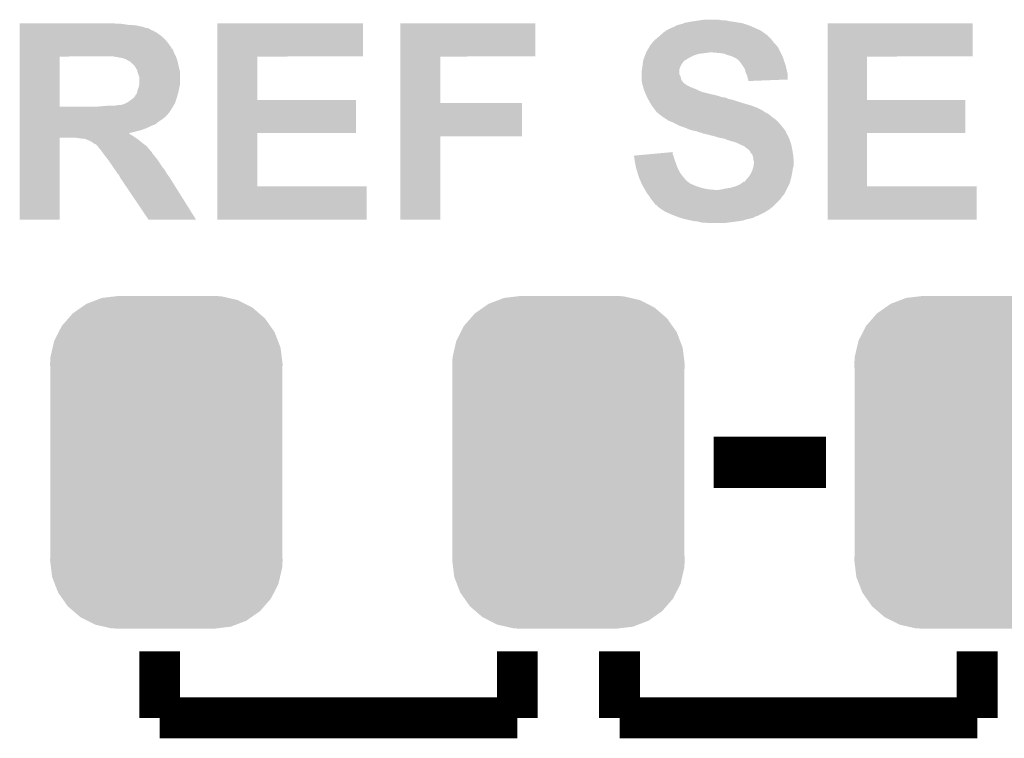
# Model space of a CAD drawing. Extents: x -4 to 126, y -8 to 66.
# Tile 203 of 256: x 80.8 to 85.69, y 23.74 to 27.31. Entities that reach past the tile are written whole.
import ezdxf

# ---------------------------------------------------------------- set-up
doc = ezdxf.new("R2010")
doc.units = 0
doc.layers.get('0').update_dxf_attribs({"linetype": 'CONTINUOUS'})
doc.layers.add('CLICKER_2_FOR_TMPM4L4A_V104_GTO', color=11, linetype='CONTINUOUS')
doc.layers.add('CLICKER_2_FOR_TMPM4L4A_V104_GTS', color=8, linetype='CONTINUOUS')

# ---------------------------------------------------------------- blocks, each defined once
blk = doc.blocks.new('CUSTOM_188')
for points in [[(-0.423346, 0.769256), (-0.397192, 0.787482), (0.427696, 0.769256), (0.391686, 0.787482)], [(-0.397192, 0.787482), (-0.346778, 0.80667), (0.391686, 0.787482), (0.353772, 0.80667)], [(-0.346778, 0.80667), (-0.319758, 0.816954), (0.353772, 0.80667), (0.308544, 0.816954)], [(-0.319758, 0.816954), (-0.25199, 0.82504), (0.308544, 0.816954), (0.27298, 0.82504)], [(-0.25199, 0.82504), (-0.23749, 0.82677), (0.27298, 0.82504), (0.23749, 0.82677)], [(-0.48704, 0.715032), (-0.465166, 0.74011), (0.49034, 0.715032), (0.461368, 0.74011)], [(-0.465166, 0.74011), (-0.423346, 0.769256), (0.461368, 0.74011), (0.427696, 0.769256)], [(-0.519626, 0.67767), (-0.48704, 0.715032), (0.516586, 0.67767), (0.49034, 0.715032)], [(-0.557316, 0.603886), (-0.535174, 0.647234), (0.55465, 0.603886), (0.537964, 0.647234)], [(-0.535174, 0.647234), (-0.519626, 0.67767), (0.537964, 0.647234), (0.516586, 0.67767)], [(-0.565176, 0.569912), (-0.557316, 0.603886), (0.567726, 0.569912), (0.55465, 0.603886)], [(-0.575988, 0.523164), (-0.565176, 0.569912), (0.573482, 0.523164), (0.567726, 0.569912)], [(-0.57785, 0.48768), (-0.575988, 0.523164), (0.57785, 0.48768), (0.573482, 0.523164)], [(-0.57658, 0.458364), (-0.57785, 0.48768), (0.57658, 0.458364), (0.57785, 0.48768)], [(-0.57658, 0.45836), (-0.57658, 0.458364), (0.57658, 0.45836), (0.57658, 0.458364)], [(-0.57658, -0.45836), (-0.57658, 0.45836), (0.57658, -0.45836), (0.57658, 0.45836)], [(-0.57785, -0.48768), (-0.576582, -0.458364), (0.57785, -0.48768), (0.57658, -0.458364)], [(-0.57348, -0.523164), (-0.57785, -0.48768), (0.575988, -0.523164), (0.57785, -0.48768)], [(-0.576582, -0.458364), (-0.57658, -0.45836), (0.57658, -0.458364), (0.57658, -0.45836)], [(-0.567726, -0.569912), (-0.57348, -0.523164), (0.565174, -0.569912), (0.575988, -0.523164)], [(-0.554648, -0.603886), (-0.567726, -0.569912), (0.557316, -0.603886), (0.565174, -0.569912)], [(-0.537964, -0.647234), (-0.554648, -0.603886), (0.535172, -0.647234), (0.557316, -0.603886)], [(-0.516584, -0.67767), (-0.537964, -0.647234), (0.519626, -0.67767), (0.535172, -0.647234)], [(-0.49034, -0.715032), (-0.516584, -0.67767), (0.487038, -0.715032), (0.519626, -0.67767)], [(-0.461366, -0.74011), (-0.49034, -0.715032), (0.465166, -0.74011), (0.487038, -0.715032)], [(-0.427696, -0.769256), (-0.461366, -0.74011), (0.423344, -0.769256), (0.465166, -0.74011)], [(-0.391684, -0.787482), (-0.427696, -0.769256), (0.397192, -0.787482), (0.423344, -0.769256)], [(-0.353772, -0.80667), (-0.391684, -0.787482), (0.346776, -0.80667), (0.397192, -0.787482)], [(-0.308542, -0.816954), (-0.353772, -0.80667), (0.319758, -0.816954), (0.346776, -0.80667)], [(-0.27298, -0.82504), (-0.308542, -0.816954), (0.251988, -0.82504), (0.319758, -0.816954)], [(-0.23749, -0.82677), (-0.27298, -0.82504), (0.23749, -0.82677), (0.251988, -0.82504)]]:
    blk.add_solid(points)

msp = doc.modelspace()

# ---------------------------------------------------------------- linework, layer by layer
at = {"layer": 'CLICKER_2_FOR_TMPM4L4A_V104_GTO'}
for points, const_width in [([(84.24672, 25.1079), (84.80552, 25.1079)], 0.254), ([(81.49336, 23.8379), (81.49336, 24.1681)], 0.2032), ([(83.27136, 23.8379), (83.27136, 24.1681)], 0.2032), ([(83.77936, 23.8379), (83.77936, 24.1681)], 0.2032), ([(85.55736, 23.8379), (85.55736, 24.1681)], 0.2032), ([(81.49336, 23.8379), (83.27136, 23.8379)], 0.2032), ([(83.77936, 23.8379), (85.55736, 23.8379)], 0.2032)]:
    msp.add_lwpolyline(points, dxfattribs=dict(at, const_width=const_width))
for points in [[(80.79742, 27.28722), (80.797422, 27.28976), (81.280002, 27.28722), (81.264762, 27.28976)], [(80.79742, 27.28214), (80.79742, 27.28722), (81.33588, 27.28214), (81.30032, 27.28722)], [(80.79742, 27.2796), (80.79742, 27.28214), (81.373982, 27.2796), (81.33588, 27.28214)], [(80.79742, 27.271978), (80.79742, 27.2796), (81.40954, 27.271978), (81.373982, 27.2796)], [(80.79742, 27.2669), (80.79742, 27.271978), (81.42478, 27.2669), (81.40954, 27.271978)], [(80.79742, 27.264356), (80.79742, 27.2669), (81.440024, 27.264356), (81.42478, 27.2669)], [(80.79742, 27.26182), (80.79742, 27.264356), (81.44256, 27.26182), (81.440024, 27.264356)], [(81.780398, 27.12466), (81.7804, 27.289738), (82.504258, 27.12466), (82.50428, 27.289738)], [(81.7804, 27.289738), (81.780402, 27.28976), (82.50428, 27.289738), (81.780402, 27.28976)], [(82.689718, 27.12466), (82.68972, 27.289738), (83.360238, 27.12466), (83.36026, 27.289738)], [(82.68972, 27.289738), (82.689722, 27.28976), (83.36026, 27.289738), (82.689722, 27.28976)], [(84.02066, 27.25928), (84.048604, 27.27198), (84.46897, 27.25928), (84.440396, 27.27198)], [(84.048604, 27.27198), (84.051146, 27.271986), (84.440396, 27.27198), (84.440382, 27.271986)], [(84.051146, 27.271986), (84.05368, 27.27452), (84.440382, 27.271986), (84.43468, 27.27452)], [(84.05368, 27.27452), (84.053684, 27.274522), (84.43468, 27.27452), (84.434676, 27.274522)], [(84.053684, 27.274522), (84.063842, 27.2796), (84.434676, 27.274522), (84.421134, 27.2796)], [(84.063842, 27.2796), (84.07146, 27.282138), (84.421134, 27.2796), (84.414366, 27.282138)], [(84.07146, 27.282138), (84.071466, 27.28214), (84.414366, 27.282138), (84.41436, 27.28214)], [(84.071466, 27.28214), (84.091782, 27.287222), (84.41436, 27.28214), (84.399112, 27.287222)], [(84.091782, 27.287222), (84.098124, 27.289758), (84.399112, 27.287222), (84.391502, 27.289758)], [(84.098124, 27.289758), (84.104482, 27.2923), (84.391502, 27.289758), (84.376254, 27.2923)], [(84.104482, 27.2923), (84.13242, 27.29738), (84.376254, 27.2923), (84.34578, 27.29738)], [(84.13242, 27.29738), (84.14893, 27.29992), (84.34578, 27.29738), (84.325462, 27.29992)], [(84.14893, 27.29992), (84.16544, 27.30246), (84.325462, 27.29992), (84.315302, 27.30246)], [(84.16544, 27.30246), (84.18322, 27.305), (84.315302, 27.30246), (84.305142, 27.305)], [(84.18322, 27.305), (84.201002, 27.30754), (84.287362, 27.305), (84.272118, 27.30754)], [(84.813158, 27.12466), (84.81316, 27.289738), (85.534478, 27.12466), (85.5345, 27.289738)], [(84.81316, 27.289738), (84.813162, 27.28976), (85.5345, 27.289738), (84.813162, 27.28976)], [(80.79742, 27.25674), (80.79742, 27.26182), (81.45018, 27.25674), (81.44256, 27.26182)], [(80.79742, 27.25166), (80.79742, 27.25674), (81.462882, 27.25166), (81.45018, 27.25674)], [(80.79742, 27.2415), (80.79742, 27.25166), (81.480662, 27.2415), (81.462882, 27.25166)], [(80.79742, 27.2288), (80.79742, 27.2415), (81.49844, 27.2288), (81.480662, 27.2415)], [(80.79742, 27.21356), (80.79742, 27.2288), (81.516222, 27.21356), (81.49844, 27.2288)], [(83.96266, 27.213558), (83.968586, 27.218638), (84.5312, 27.213558), (84.52612, 27.218638)], [(83.968586, 27.218638), (83.97155, 27.221178), (84.52612, 27.218638), (84.521046, 27.221178)], [(83.97155, 27.221178), (83.977472, 27.226254), (84.521046, 27.221178), (84.518502, 27.226254)], [(83.977472, 27.226254), (83.97748, 27.22626), (84.518502, 27.226254), (84.518496, 27.22626)], [(83.97748, 27.22626), (83.994896, 27.2415), (84.518496, 27.22626), (84.49818, 27.2415)], [(83.994896, 27.2415), (83.9978, 27.24404), (84.49818, 27.2415), (84.494624, 27.24404)], [(83.9978, 27.24404), (84.013036, 27.254198), (84.494624, 27.24404), (84.480402, 27.254198)], [(84.013036, 27.254198), (84.02066, 27.25928), (84.480402, 27.254198), (84.46897, 27.25928)], [(80.797418, 27.19324), (80.79742, 27.21356), (81.534, 27.19324), (81.516222, 27.21356)], [(80.797418, 27.167836), (80.797418, 27.19324), (81.55178, 27.167836), (81.534, 27.19324)], [(80.797418, 27.165294), (80.797418, 27.167836), (81.551794, 27.165294), (81.55178, 27.167836)], [(80.797418, 27.162754), (80.797418, 27.165294), (81.556862, 27.162754), (81.551794, 27.165294)], [(83.91398, 27.150062), (83.926168, 27.170378), (84.57692, 27.150062), (84.566762, 27.170378)], [(83.926168, 27.170378), (83.92922, 27.175464), (84.566762, 27.170378), (84.562694, 27.175464)], [(83.92922, 27.175464), (83.929226, 27.178006), (84.562694, 27.175464), (84.56066, 27.178006)], [(83.929226, 27.178006), (83.934296, 27.183078), (84.56066, 27.178006), (84.556602, 27.183078)], [(83.934296, 27.183078), (83.93684, 27.185622), (84.556602, 27.183078), (84.55406, 27.185622)], [(83.93684, 27.185622), (83.942556, 27.19324), (84.55406, 27.185622), (84.546442, 27.19324)], [(83.942556, 27.19324), (83.944462, 27.19578), (84.546442, 27.19324), (84.544538, 27.19578)], [(83.944462, 27.19578), (83.9597, 27.21102), (84.544538, 27.19578), (84.533104, 27.21102)], [(83.9597, 27.21102), (83.96266, 27.213558), (84.533104, 27.21102), (84.5312, 27.213558)], [(80.797412, 26.875762), (80.797418, 27.12464), (80.99552, 26.875762), (80.995522, 27.12464)], [(80.797418, 27.157678), (80.797418, 27.162754), (81.5594, 27.157678), (81.556862, 27.162754)], [(80.797418, 27.142438), (80.797418, 27.157678), (81.56448, 27.142438), (81.5594, 27.157678)], [(80.797418, 27.12466), (80.797418, 27.142438), (81.57464, 27.12466), (81.56448, 27.142438)], [(80.797418, 27.12464), (80.797418, 27.12466), (80.995522, 27.12464), (81.21904, 27.12466)], [(81.264772, 27.124658), (81.264762, 27.12466), (81.57464, 27.124658), (81.57464, 27.12466)], [(81.277462, 27.12212), (81.264772, 27.124658), (81.575486, 27.12212), (81.57464, 27.124658)], [(81.285084, 27.122118), (81.277462, 27.12212), (81.575488, 27.122118), (81.575486, 27.12212)], [(81.290164, 27.11958), (81.285084, 27.122118), (81.576334, 27.11958), (81.575488, 27.122118)], [(81.307942, 27.117038), (81.290164, 27.11958), (81.57718, 27.117038), (81.576334, 27.11958)], [(81.323182, 27.11196), (81.307942, 27.117038), (81.578874, 27.11196), (81.57718, 27.117038)], [(81.780392, 26.90876), (81.780398, 27.124638), (81.978522, 26.90876), (81.9785, 27.124638)], [(81.780398, 27.124638), (81.780398, 27.12466), (81.9785, 27.124638), (82.504258, 27.12466)], [(82.689712, 26.89352), (82.689718, 27.124638), (82.887842, 26.89352), (82.88782, 27.124638)], [(82.689718, 27.124638), (82.689718, 27.12466), (82.88782, 27.124638), (83.360238, 27.12466)], [(83.897894, 27.106882), (83.902126, 27.11958), (84.10702, 27.106882), (84.127342, 27.11958)], [(83.902126, 27.11958), (83.90382, 27.12466), (84.127342, 27.11958), (84.1375, 27.12466)], [(83.90382, 27.12466), (83.90585, 27.12974), (84.1375, 27.12466), (84.14766, 27.12974)], [(83.90585, 27.12974), (83.908898, 27.137358), (84.14766, 27.12974), (84.170518, 27.137358)], [(83.908898, 27.137358), (83.91093, 27.14244), (84.170518, 27.137358), (84.21116, 27.14244)], [(83.91093, 27.14244), (83.911946, 27.14498), (84.21116, 27.14244), (84.226398, 27.14498)], [(83.911946, 27.14498), (83.91398, 27.150062), (84.579462, 27.14498), (84.57692, 27.150062)], [(84.26958, 27.14244), (84.239102, 27.14498), (84.580732, 27.14244), (84.579462, 27.14498)], [(84.294978, 27.1399), (84.26958, 27.14244), (84.582002, 27.1399), (84.580732, 27.14244)], [(84.3153, 27.13228), (84.294978, 27.1399), (84.585812, 27.13228), (84.582002, 27.1399)], [(84.33308, 27.127202), (84.3153, 27.13228), (84.58835, 27.127202), (84.585812, 27.13228)], [(84.34578, 27.12212), (84.33308, 27.127202), (84.590892, 27.12212), (84.58835, 27.127202)], [(84.350864, 27.119578), (84.34578, 27.12212), (84.592162, 27.119578), (84.590892, 27.12212)], [(84.355938, 27.11704), (84.350864, 27.119578), (84.592888, 27.11704), (84.592162, 27.119578)], [(84.36356, 27.11196), (84.355938, 27.11704), (84.594338, 27.11196), (84.592888, 27.11704)], [(84.813152, 26.90876), (84.813158, 27.124638), (85.008742, 26.90876), (85.00872, 27.124638)], [(84.813158, 27.124638), (84.813158, 27.12466), (85.00872, 27.124638), (85.534478, 27.12466)], [(81.33588, 27.10434), (81.323182, 27.11196), (81.581414, 27.10434), (81.578874, 27.11196)], [(81.340962, 27.101798), (81.33588, 27.10434), (81.58226, 27.101798), (81.581414, 27.10434)], [(81.34604, 27.099258), (81.340962, 27.101798), (81.58277, 27.099258), (81.58226, 27.101798)], [(81.35366, 27.09164), (81.34604, 27.099258), (81.584292, 27.09164), (81.58277, 27.099258)], [(81.361282, 27.086554), (81.35366, 27.09164), (81.58531, 27.086554), (81.584292, 27.09164)], [(81.363834, 27.08148), (81.361282, 27.086554), (81.586324, 27.08148), (81.58531, 27.086554)], [(81.366364, 27.08147), (81.363834, 27.08148), (81.586326, 27.08147), (81.586324, 27.08148)], [(81.369408, 27.0764), (81.366364, 27.08147), (81.58734, 27.0764), (81.586326, 27.08147)], [(81.381602, 27.056078), (81.369408, 27.0764), (81.592882, 27.056078), (81.58734, 27.0764)], [(83.89112, 27.06116), (83.892934, 27.07386), (84.07654, 27.06116), (84.08162, 27.07386)], [(83.892934, 27.07386), (83.89366, 27.07894), (84.08162, 27.07386), (84.08416, 27.07894)], [(83.89366, 27.07894), (83.894224, 27.084018), (84.08416, 27.07894), (84.0867, 27.084018)], [(83.894224, 27.084018), (83.895918, 27.09926), (84.0867, 27.084018), (84.09686, 27.09926)], [(83.895918, 27.09926), (83.896202, 27.101802), (84.09686, 27.09926), (84.099402, 27.101802)], [(83.896202, 27.101802), (83.897046, 27.104338), (84.099402, 27.101802), (84.10194, 27.104338)], [(83.897046, 27.104338), (83.897894, 27.106882), (84.10194, 27.104338), (84.10702, 27.106882)], [(84.37372, 27.1018), (84.36356, 27.11196), (84.59724, 27.1018), (84.594338, 27.11196)], [(84.378798, 27.096722), (84.37372, 27.1018), (84.599146, 27.096722), (84.59724, 27.1018)], [(84.389688, 27.081478), (84.378798, 27.096722), (84.60486, 27.081478), (84.599146, 27.096722)], [(84.3915, 27.07894), (84.389688, 27.081478), (84.605424, 27.07894), (84.60486, 27.081478)], [(84.401658, 27.063704), (84.3915, 27.07894), (84.60881, 27.063704), (84.605424, 27.07894)], [(81.383126, 27.048458), (81.381602, 27.056078), (81.59496, 27.048458), (81.592882, 27.056078)], [(81.384142, 27.043378), (81.383126, 27.048458), (81.59496, 27.043378), (81.59496, 27.048458)], [(81.38922, 27.030678), (81.384142, 27.043378), (81.59496, 27.030678), (81.59496, 27.043378)], [(81.39176, 27.020518), (81.38922, 27.030678), (81.59496, 27.020518), (81.59496, 27.030678)], [(81.39176, 26.987498), (81.39176, 27.020518), (81.59496, 26.987498), (81.59496, 27.020518)], [(83.88858, 27.048462), (83.891118, 27.061156), (84.076542, 27.048462), (84.07654, 27.061156)], [(83.88858, 27.035754), (83.88858, 27.048462), (84.076544, 27.035754), (84.076542, 27.048462)], [(83.88858, 27.028138), (83.88858, 27.035754), (84.081622, 27.028138), (84.076544, 27.035754)], [(83.88858, 27.012902), (83.88858, 27.028138), (84.085432, 27.012902), (84.081622, 27.028138)], [(83.891118, 27.061156), (83.89112, 27.06116), (84.07654, 27.061156), (84.07654, 27.06116)], [(84.406738, 27.043382), (84.401658, 27.063704), (84.613326, 27.043382), (84.60881, 27.063704)], [(84.41055, 27.035758), (84.406738, 27.043382), (84.61502, 27.035758), (84.613326, 27.043382)], [(84.414358, 27.028142), (84.41055, 27.035758), (84.615012, 27.028142), (84.61502, 27.035758)], [(84.4169, 27.015442), (84.414358, 27.028142), (84.615002, 27.015442), (84.615012, 27.028142)], [(81.38414, 26.959558), (81.389218, 26.972258), (81.588862, 26.959558), (81.591402, 26.972258)], [(81.389218, 26.972258), (81.390064, 26.97734), (81.591402, 26.972258), (81.59242, 26.97734)], [(81.390064, 26.97734), (81.39176, 26.987498), (81.59242, 26.97734), (81.59496, 26.987498)], [(83.889216, 27.007816), (83.88858, 27.012902), (84.086702, 27.007816), (84.085432, 27.012902)], [(83.890486, 26.99766), (83.889216, 27.007816), (84.094322, 26.99766), (84.086702, 27.007816)], [(83.89112, 26.992582), (83.890486, 26.99766), (84.099402, 26.992582), (84.094322, 26.99766)], [(83.892572, 26.9875), (83.89112, 26.992582), (84.104486, 26.9875), (84.099402, 26.992582)], [(83.892574, 26.987494), (83.892572, 26.9875), (84.107026, 26.987494), (84.104486, 26.9875)], [(83.894024, 26.982418), (83.892574, 26.987494), (84.112104, 26.982418), (84.107026, 26.987494)], [(83.89475, 26.97988), (83.894024, 26.982418), (84.117182, 26.97988), (84.112104, 26.982418)], [(83.895476, 26.977338), (83.89475, 26.97988), (84.124804, 26.977338), (84.117182, 26.97988)], [(83.896926, 26.97226), (83.895476, 26.977338), (84.13242, 26.97226), (84.124804, 26.977338)], [(83.897652, 26.96972), (83.896926, 26.97226), (84.14004, 26.96972), (84.13242, 26.97226)], [(83.900554, 26.95956), (83.897652, 26.96972), (84.16544, 26.95956), (84.14004, 26.96972)], [(84.418594, 27.01036), (84.4169, 27.015442), (84.614998, 27.01036), (84.615002, 27.015442)], [(84.419438, 27.007822), (84.418594, 27.01036), (84.549674, 27.007822), (84.614998, 27.01036)], [(84.41944, 27.002762), (84.419438, 27.007822), (84.41944, 27.002762), (84.549674, 27.007822)], [(81.363818, 26.918918), (81.36763, 26.924), (81.578026, 26.918918), (81.57972, 26.924)], [(81.36763, 26.924), (81.371436, 26.929074), (81.57972, 26.924), (81.581102, 26.929074)], [(81.371436, 26.929074), (81.37144, 26.931614), (81.581102, 26.929074), (81.581796, 26.931614)], [(81.37144, 26.931614), (81.379056, 26.939238), (81.581796, 26.931614), (81.583874, 26.939238)], [(81.379056, 26.939238), (81.382234, 26.95194), (81.583874, 26.939238), (81.58734, 26.95194)], [(81.382234, 26.95194), (81.38414, 26.959558), (81.58734, 26.95194), (81.588862, 26.959558)], [(83.901278, 26.95702), (83.900554, 26.95956), (84.170522, 26.95702), (84.16544, 26.95956)], [(83.903456, 26.95194), (83.901278, 26.95702), (84.180682, 26.95194), (84.170522, 26.95702)], [(83.905632, 26.946862), (83.903456, 26.95194), (84.19592, 26.946862), (84.180682, 26.95194)], [(83.909988, 26.9367), (83.905632, 26.946862), (84.23656, 26.9367), (84.19592, 26.946862)], [(83.912166, 26.93162), (83.909988, 26.9367), (84.259418, 26.93162), (84.23656, 26.9367)], [(83.915432, 26.924), (83.912166, 26.93162), (84.284822, 26.924), (84.259418, 26.93162)], [(83.915432, 26.923998), (83.915432, 26.924), (84.287364, 26.923998), (84.284822, 26.924)], [(83.91652, 26.92146), (83.915432, 26.923998), (84.292444, 26.92146), (84.287364, 26.923998)], [(83.91652, 26.921458), (83.91652, 26.92146), (84.30007, 26.921458), (84.300062, 26.92146)], [(83.917906, 26.91892), (83.91652, 26.921458), (84.310222, 26.91892), (84.30007, 26.921458)], [(80.797412, 26.87574), (80.797412, 26.875762), (81.186022, 26.87574), (80.99552, 26.875762)], [(80.797412, 26.86304), (80.797412, 26.87574), (81.551782, 26.86304), (81.559188, 26.87574)], [(81.186022, 26.87574), (81.21396, 26.87828), (81.559188, 26.87574), (81.56067, 26.87828)], [(81.21396, 26.87828), (81.24444, 26.88082), (81.56067, 26.87828), (81.562152, 26.88082)], [(81.274918, 26.88082), (81.287618, 26.88336), (81.562152, 26.88082), (81.563634, 26.88336)], [(81.297778, 26.88336), (81.30794, 26.885902), (81.563634, 26.88336), (81.565116, 26.885902)], [(81.30794, 26.885902), (81.315558, 26.888438), (81.565116, 26.885902), (81.566596, 26.888438)], [(81.315558, 26.888438), (81.318094, 26.88844), (81.566596, 26.888438), (81.566596, 26.88844)], [(81.318094, 26.88844), (81.320638, 26.890976), (81.566596, 26.88844), (81.568076, 26.890976)], [(81.320638, 26.890976), (81.328254, 26.893518), (81.568076, 26.890976), (81.56956, 26.893518)], [(81.328254, 26.893518), (81.32826, 26.89352), (81.56956, 26.893518), (81.56956, 26.89352)], [(81.32826, 26.89352), (81.33588, 26.8986), (81.56956, 26.89352), (81.571252, 26.8986)], [(81.33588, 26.8986), (81.35366, 26.9113), (81.571252, 26.8986), (81.575486, 26.9113)], [(81.35366, 26.9113), (81.363818, 26.918918), (81.575486, 26.9113), (81.578026, 26.918918)], [(81.780388, 26.74366), (81.780392, 26.908738), (82.468698, 26.74366), (82.46872, 26.908738)], [(81.780392, 26.908738), (81.780392, 26.90876), (82.46872, 26.908738), (81.978522, 26.90876)], [(82.689708, 26.72842), (82.689712, 26.893498), (83.294198, 26.72842), (83.29422, 26.893498)], [(82.689712, 26.893498), (82.689712, 26.89352), (83.29422, 26.893498), (82.887842, 26.89352)], [(83.920676, 26.91384), (83.917906, 26.91892), (84.320382, 26.91384), (84.310222, 26.91892)], [(83.922062, 26.9113), (83.920676, 26.91384), (84.33308, 26.9113), (84.320382, 26.91384)], [(83.924834, 26.90622), (83.922062, 26.9113), (84.35086, 26.90622), (84.33308, 26.9113)], [(83.927604, 26.90114), (83.924834, 26.90622), (84.3661, 26.90114), (84.35086, 26.90622)], [(83.93176, 26.89352), (83.927604, 26.90114), (84.390866, 26.89352), (84.3661, 26.90114)], [(83.933284, 26.89098), (83.93176, 26.89352), (84.39912, 26.89098), (84.390866, 26.89352)], [(83.939378, 26.880822), (83.933284, 26.89098), (84.43468, 26.880822), (84.39912, 26.89098)], [(83.948906, 26.86812), (83.939378, 26.880822), (84.4677, 26.86812), (84.43468, 26.880822)], [(84.813148, 26.74366), (84.813152, 26.908738), (85.498918, 26.74366), (85.49894, 26.908738)], [(84.813152, 26.908738), (84.813152, 26.90876), (85.49894, 26.908738), (85.008742, 26.90876)], [(80.79741, 26.8351), (80.797412, 26.8478), (81.53146, 26.8351), (81.54162, 26.8478)], [(80.79741, 26.83256), (80.79741, 26.8351), (81.528914, 26.83256), (81.53146, 26.8351)], [(80.79741, 26.832546), (80.79741, 26.83256), (81.526374, 26.832546), (81.528914, 26.83256)], [(80.79741, 26.82748), (80.79741, 26.832546), (81.523838, 26.82748), (81.526374, 26.832546)], [(80.79741, 26.8224), (80.79741, 26.82748), (81.51876, 26.8224), (81.523838, 26.82748)], [(80.79741, 26.817318), (80.79741, 26.8224), (81.511138, 26.817318), (81.51876, 26.8224)], [(80.797412, 26.8478), (80.797412, 26.86304), (81.54162, 26.8478), (81.551782, 26.86304)], [(83.954622, 26.8605), (83.948906, 26.86812), (84.482938, 26.8605), (84.4677, 26.86812)], [(83.960338, 26.85288), (83.954622, 26.8605), (84.495644, 26.85288), (84.482938, 26.8605)], [(83.960354, 26.852858), (83.960338, 26.85288), (84.49818, 26.852858), (84.495644, 26.85288)], [(83.96224, 26.850342), (83.960354, 26.852858), (84.498194, 26.850342), (84.49818, 26.852858)], [(83.962248, 26.850334), (83.96224, 26.850342), (84.498194, 26.850334), (84.498194, 26.850342)], [(83.96732, 26.845262), (83.962248, 26.850334), (84.508336, 26.845262), (84.498194, 26.850334)], [(83.967324, 26.84526), (83.96732, 26.845262), (84.508338, 26.84526), (84.508336, 26.845262)], [(83.972394, 26.842722), (83.967324, 26.84526), (84.51257, 26.842722), (84.508338, 26.84526)], [(83.974934, 26.837654), (83.972394, 26.842722), (84.521018, 26.837654), (84.51257, 26.842722)], [(83.977474, 26.83764), (83.974934, 26.837654), (84.52104, 26.83764), (84.521018, 26.837654)], [(83.99018, 26.82748), (83.977474, 26.83764), (84.533232, 26.82748), (84.52104, 26.83764)], [(83.993992, 26.82494), (83.99018, 26.82748), (84.53628, 26.82494), (84.533232, 26.82748)], [(84.013044, 26.812238), (83.993992, 26.82494), (84.554062, 26.812238), (84.53628, 26.82494)], [(80.79741, 26.809698), (80.79741, 26.817318), (81.503516, 26.809698), (81.511138, 26.817318)], [(80.79741, 26.804618), (80.79741, 26.809698), (81.49336, 26.804618), (81.503516, 26.809698)], [(80.79741, 26.797), (80.79741, 26.804618), (81.4832, 26.797), (81.49336, 26.804618)], [(80.79741, 26.78684), (80.79741, 26.797), (81.470498, 26.78684), (81.4832, 26.797)], [(80.79741, 26.78176), (80.79741, 26.78684), (81.45526, 26.78176), (81.470498, 26.78684)], [(80.79741, 26.77414), (80.79741, 26.78176), (81.44002, 26.77414), (81.45526, 26.78176)], [(80.79741, 26.76652), (80.79741, 26.77414), (81.42224, 26.76652), (81.44002, 26.77414)], [(84.020658, 26.807162), (84.013044, 26.812238), (84.559138, 26.807162), (84.554062, 26.812238)], [(84.03844, 26.79954), (84.020658, 26.807162), (84.56676, 26.79954), (84.559138, 26.807162)], [(84.0486, 26.79446), (84.03844, 26.79954), (84.57184, 26.79446), (84.56676, 26.79954)], [(84.074, 26.78176), (84.0486, 26.79446), (84.582954, 26.78176), (84.57184, 26.79446)], [(84.095332, 26.774142), (84.074, 26.78176), (84.58962, 26.774142), (84.582954, 26.78176)], [(84.10956, 26.76906), (84.095332, 26.774142), (84.593432, 26.76906), (84.58962, 26.774142)], [(80.797408, 26.74874), (80.79741, 26.7589), (81.36128, 26.74874), (81.401918, 26.7589)], [(80.797408, 26.74366), (80.797408, 26.74874), (81.33862, 26.74366), (81.36128, 26.74874)], [(80.797408, 26.743654), (80.797408, 26.74366), (81.340966, 26.743654), (81.33862, 26.74366)], [(80.797408, 26.736038), (80.797408, 26.743654), (81.348584, 26.736038), (81.340966, 26.743654)], [(80.797408, 26.730958), (80.797408, 26.736038), (81.358742, 26.730958), (81.348584, 26.736038)], [(80.797408, 26.7208), (80.797408, 26.730958), (81.37398, 26.7208), (81.358742, 26.730958)], [(80.79741, 26.7589), (80.79741, 26.76652), (81.401918, 26.7589), (81.42224, 26.76652)], [(81.780382, 26.4795), (81.780388, 26.743638), (81.978522, 26.4795), (81.9785, 26.743638)], [(81.780388, 26.743638), (81.780388, 26.74366), (81.9785, 26.743638), (82.468698, 26.74366)], [(82.6897, 26.314422), (82.689708, 26.728398), (82.887798, 26.314422), (82.88782, 26.728398)], [(82.689708, 26.728398), (82.689708, 26.72842), (82.88782, 26.728398), (83.294198, 26.72842)], [(84.127338, 26.76144), (84.10956, 26.76906), (84.599146, 26.76144), (84.593432, 26.76906)], [(84.145118, 26.75636), (84.127338, 26.76144), (84.602954, 26.75636), (84.599146, 26.76144)], [(84.160358, 26.75382), (84.145118, 26.75636), (84.60486, 26.75382), (84.602954, 26.75636)], [(84.160364, 26.753818), (84.160358, 26.75382), (84.60486, 26.753818), (84.60486, 26.75382)], [(84.173058, 26.748742), (84.160364, 26.753818), (84.607398, 26.748742), (84.60486, 26.753818)], [(84.173074, 26.748738), (84.173058, 26.748742), (84.6074, 26.748738), (84.607398, 26.748742)], [(84.18322, 26.746198), (84.173074, 26.748738), (84.608248, 26.746198), (84.6074, 26.748738)], [(84.190838, 26.74366), (84.18322, 26.746198), (84.609094, 26.74366), (84.608248, 26.746198)], [(84.195916, 26.741122), (84.190838, 26.74366), (84.60994, 26.741122), (84.609094, 26.74366)], [(84.198458, 26.74112), (84.195916, 26.741122), (84.60994, 26.74112), (84.60994, 26.741122)], [(84.198468, 26.741118), (84.198458, 26.74112), (84.60994, 26.741118), (84.60994, 26.74112)], [(84.221322, 26.73604), (84.198468, 26.741118), (84.612988, 26.73604), (84.60994, 26.741118)], [(84.2391, 26.73096), (84.221322, 26.73604), (84.616036, 26.73096), (84.612988, 26.73604)], [(84.249264, 26.728418), (84.2391, 26.73096), (84.61756, 26.728418), (84.616036, 26.73096)], [(84.25942, 26.725878), (84.249264, 26.728418), (84.61865, 26.725878), (84.61756, 26.728418)], [(84.274658, 26.720802), (84.25942, 26.725878), (84.620826, 26.720802), (84.61865, 26.725878)], [(84.813142, 26.4795), (84.813148, 26.743638), (85.008742, 26.4795), (85.00872, 26.743638)], [(84.813148, 26.743638), (84.813148, 26.74366), (85.00872, 26.743638), (85.498918, 26.74366)], [(80.7974, 26.314422), (80.797408, 26.720778), (80.995498, 26.314422), (80.99552, 26.720778)], [(80.797408, 26.720778), (80.797408, 26.7208), (80.99552, 26.720778), (81.076798, 26.7208)], [(81.09458, 26.71826), (81.076798, 26.7208), (81.377536, 26.71826), (81.37398, 26.7208)], [(81.109818, 26.71572), (81.09458, 26.71826), (81.381092, 26.71572), (81.377536, 26.71826)], [(81.127598, 26.71318), (81.119976, 26.71572), (81.384648, 26.71318), (81.381092, 26.71572)], [(81.13268, 26.71064), (81.127598, 26.71318), (81.388204, 26.71064), (81.384648, 26.71318)], [(81.13903, 26.7081), (81.13268, 26.71064), (81.39176, 26.7081), (81.388204, 26.71064)], [(81.14538, 26.70556), (81.13903, 26.7081), (81.394808, 26.70556), (81.39176, 26.7081)], [(81.155538, 26.70048), (81.14538, 26.70556), (81.400904, 26.70048), (81.394808, 26.70556)], [(81.162316, 26.6954), (81.155538, 26.70048), (81.407, 26.6954), (81.400904, 26.70048)], [(81.1657, 26.692862), (81.162316, 26.6954), (81.410386, 26.692862), (81.407, 26.6954)], [(81.175856, 26.687782), (81.1657, 26.692862), (81.41716, 26.687782), (81.410386, 26.692862)], [(81.183478, 26.68016), (81.175856, 26.687782), (81.427322, 26.68016), (81.41716, 26.687782)], [(81.188558, 26.67508), (81.183478, 26.68016), (81.431676, 26.67508), (81.427322, 26.68016)], [(84.2899, 26.71826), (84.274658, 26.720802), (84.621914, 26.71826), (84.620826, 26.720802)], [(84.302598, 26.71572), (84.2899, 26.71826), (84.623004, 26.71572), (84.621914, 26.71826)], [(84.312758, 26.71064), (84.302598, 26.71572), (84.62518, 26.71064), (84.623004, 26.71572)], [(84.32292, 26.708098), (84.312758, 26.71064), (84.626028, 26.708098), (84.62518, 26.71064)], [(84.338162, 26.70302), (84.32292, 26.708098), (84.62772, 26.70302), (84.626028, 26.708098)], [(84.348318, 26.700482), (84.338162, 26.70302), (84.628566, 26.700482), (84.62772, 26.70302)], [(84.353396, 26.697942), (84.348318, 26.700482), (84.629414, 26.697942), (84.628566, 26.700482)], [(84.355936, 26.69794), (84.353396, 26.697942), (84.629414, 26.69794), (84.629414, 26.697942)], [(84.37372, 26.69032), (84.355936, 26.69794), (84.631954, 26.69032), (84.629414, 26.69794)], [(84.378804, 26.687778), (84.37372, 26.69032), (84.6328, 26.687778), (84.631954, 26.69032)], [(84.38896, 26.6827), (84.378804, 26.687778), (84.633816, 26.6827), (84.6328, 26.687778)], [(84.401656, 26.67762), (84.38896, 26.6827), (84.634832, 26.67762), (84.633816, 26.6827)], [(84.409278, 26.670002), (84.401656, 26.67762), (84.636356, 26.670002), (84.634832, 26.67762)], [(81.191098, 26.670004), (81.188558, 26.67508), (81.436026, 26.670004), (81.431676, 26.67508)], [(81.198718, 26.662382), (81.191098, 26.670004), (81.442558, 26.662382), (81.436026, 26.670004)], [(81.19872, 26.66238), (81.198718, 26.662382), (81.442558, 26.66238), (81.442558, 26.662382)], [(81.2038, 26.65476), (81.19872, 26.66238), (81.45018, 26.65476), (81.442558, 26.66238)], [(81.203802, 26.654758), (81.2038, 26.65476), (81.450182, 26.654758), (81.45018, 26.65476)], [(81.213326, 26.64206), (81.203802, 26.654758), (81.4578, 26.64206), (81.450182, 26.654758)], [(81.21904, 26.63444), (81.213326, 26.64206), (81.46415, 26.63444), (81.4578, 26.64206)], [(81.224968, 26.62682), (81.21904, 26.63444), (81.4705, 26.62682), (81.46415, 26.63444)], [(81.23682, 26.61158), (81.224968, 26.62682), (81.482354, 26.61158), (81.4705, 26.62682)], [(83.850502, 26.6319), (83.87809, 26.634438), (84.046788, 26.6319), (84.046062, 26.634438)], [(83.853032, 26.61666), (83.850502, 26.6319), (84.05114, 26.61666), (84.046788, 26.6319)], [(83.87809, 26.634438), (83.933292, 26.639516), (84.046062, 26.634438), (84.043522, 26.639516)], [(83.933292, 26.639516), (84.04352, 26.649656), (84.043522, 26.639516), (84.04352, 26.649656)], [(84.4169, 26.66492), (84.409278, 26.670002), (84.637372, 26.66492), (84.636356, 26.670002)], [(84.41944, 26.66238), (84.4169, 26.66492), (84.63788, 26.66238), (84.637372, 26.66492)], [(84.427058, 26.65476), (84.41944, 26.66238), (84.639152, 26.65476), (84.63788, 26.66238)], [(84.432138, 26.644604), (84.427058, 26.65476), (84.640844, 26.644604), (84.639152, 26.65476)], [(84.439756, 26.636982), (84.432138, 26.644604), (84.642114, 26.636982), (84.640844, 26.644604)], [(84.441028, 26.631902), (84.439756, 26.636982), (84.64296, 26.631902), (84.642114, 26.636982)], [(84.44484, 26.616662), (84.441028, 26.631902), (84.644134, 26.616662), (84.64296, 26.631902)], [(81.242156, 26.603958), (81.23682, 26.61158), (81.488282, 26.603958), (81.482354, 26.61158)], [(81.251044, 26.59126), (81.242156, 26.603958), (81.495898, 26.59126), (81.488282, 26.603958)], [(81.2546, 26.58618), (81.251044, 26.59126), (81.499286, 26.58618), (81.495898, 26.59126)], [(81.261374, 26.57602), (81.2546, 26.58618), (81.50606, 26.57602), (81.499286, 26.58618)], [(83.85556, 26.60142), (83.853032, 26.61666), (84.056856, 26.60142), (84.05114, 26.61666)], [(83.856484, 26.59634), (83.85556, 26.60142), (84.05876, 26.59634), (84.056856, 26.60142)], [(83.86064, 26.57348), (83.856484, 26.59634), (84.06638, 26.57348), (84.05876, 26.59634)], [(84.44484, 26.609044), (84.44484, 26.616662), (84.64472, 26.609044), (84.644134, 26.616662)], [(84.447378, 26.601422), (84.44484, 26.609044), (84.645306, 26.601422), (84.64472, 26.609044)], [(84.44484, 26.576022), (84.445792, 26.583638), (84.642962, 26.576022), (84.645498, 26.583638)], [(84.445792, 26.583638), (84.44738, 26.596342), (84.645498, 26.583638), (84.645498, 26.596342)], [(84.44738, 26.598882), (84.447378, 26.601422), (84.6455, 26.598882), (84.645306, 26.601422)], [(84.44738, 26.596342), (84.44738, 26.598882), (84.645498, 26.596342), (84.6455, 26.598882)], [(81.26984, 26.56332), (81.261374, 26.57602), (81.516644, 26.56332), (81.50606, 26.57602)], [(81.271746, 26.560778), (81.26984, 26.56332), (81.518762, 26.560778), (81.516644, 26.56332)], [(81.277458, 26.55316), (81.271746, 26.560778), (81.523116, 26.55316), (81.518762, 26.560778)], [(81.282538, 26.543006), (81.277458, 26.55316), (81.528916, 26.543006), (81.523116, 26.55316)], [(81.28255, 26.542998), (81.282538, 26.543006), (81.52892, 26.542998), (81.528916, 26.543006)], [(81.290156, 26.537922), (81.28255, 26.542998), (81.532548, 26.537922), (81.52892, 26.542998)], [(81.2927, 26.530304), (81.290156, 26.537922), (81.53799, 26.530304), (81.532548, 26.537922)], [(81.295234, 26.527766), (81.2927, 26.530304), (81.539802, 26.527766), (81.53799, 26.530304)], [(83.86826, 26.54808), (83.86064, 26.57348), (84.079082, 26.54808), (84.06638, 26.57348)], [(83.874356, 26.52776), (83.86826, 26.54808), (84.09432, 26.52776), (84.079082, 26.54808)], [(84.42198, 26.52776), (84.43214, 26.543), (84.633814, 26.52776), (84.636862, 26.543)], [(84.43214, 26.543), (84.434318, 26.548082), (84.636862, 26.543), (84.63788, 26.548082)], [(84.434318, 26.548082), (84.43976, 26.56078), (84.63788, 26.548082), (84.639694, 26.56078)], [(84.43976, 26.56078), (84.441452, 26.565858), (84.639694, 26.56078), (84.64042, 26.565858)], [(84.441452, 26.565858), (84.444838, 26.57602), (84.64042, 26.565858), (84.642962, 26.57602)], [(84.444838, 26.57602), (84.44484, 26.576022), (84.642962, 26.57602), (84.642962, 26.576022)], [(81.29524, 26.525224), (81.295234, 26.527766), (81.541618, 26.525224), (81.539802, 26.527766)], [(81.295244, 26.52522), (81.29524, 26.525224), (81.54162, 26.52522), (81.541618, 26.525224)], [(81.308954, 26.5049), (81.295244, 26.52522), (81.55432, 26.5049), (81.54162, 26.52522)], [(81.437476, 26.314408), (81.308954, 26.5049), (81.673656, 26.314408), (81.55432, 26.5049)], [(83.875878, 26.52268), (83.874356, 26.52776), (84.098766, 26.52268), (84.09432, 26.52776)], [(83.882654, 26.50744), (83.875878, 26.52268), (84.112098, 26.50744), (84.098766, 26.52268)], [(83.883782, 26.5049), (83.882654, 26.50744), (84.11464, 26.5049), (84.112098, 26.50744)], [(83.88604, 26.49982), (83.883782, 26.5049), (84.12226, 26.49982), (84.11464, 26.5049)], [(83.88985, 26.4922), (83.88604, 26.49982), (84.132422, 26.4922), (84.12226, 26.49982)], [(83.89366, 26.48458), (83.88985, 26.4922), (84.1502, 26.48458), (84.132422, 26.4922)], [(83.8962, 26.4795), (83.89366, 26.48458), (84.163746, 26.4795), (84.1502, 26.48458)], [(84.355942, 26.4795), (84.378802, 26.489662), (84.617558, 26.4795), (84.62264, 26.489662)], [(84.378802, 26.489662), (84.385912, 26.49474), (84.62264, 26.489662), (84.62518, 26.49474)], [(84.385912, 26.49474), (84.396584, 26.50236), (84.62518, 26.49474), (84.627258, 26.50236)], [(84.396584, 26.50236), (84.401664, 26.502368), (84.627258, 26.50236), (84.62726, 26.502368)], [(84.401664, 26.502368), (84.406742, 26.509982), (84.62726, 26.502368), (84.629336, 26.509982)], [(84.406742, 26.509982), (84.41436, 26.517602), (84.629336, 26.509982), (84.631414, 26.517602)], [(84.41436, 26.517602), (84.418168, 26.52268), (84.631414, 26.517602), (84.6328, 26.52268)], [(84.418168, 26.52268), (84.42198, 26.52776), (84.6328, 26.52268), (84.633814, 26.52776)], [(81.78038, 26.314422), (81.780382, 26.479478), (82.522038, 26.314422), (82.52206, 26.479478)], [(81.780382, 26.479478), (81.780382, 26.4795), (82.52206, 26.479478), (81.978522, 26.4795)], [(83.897652, 26.47696), (83.8962, 26.4795), (84.170518, 26.47696), (84.163746, 26.4795)], [(83.902006, 26.46934), (83.897652, 26.47696), (84.19592, 26.46934), (84.170518, 26.47696)], [(83.90491, 26.46426), (83.902006, 26.46934), (84.223858, 26.46426), (84.19592, 26.46934)], [(83.90636, 26.46172), (83.90491, 26.46426), (84.254338, 26.46172), (84.223858, 26.46426)], [(83.916518, 26.443942), (83.90636, 26.46172), (84.599778, 26.443942), (84.608668, 26.46172)], [(83.920584, 26.43886), (83.916518, 26.443942), (84.597238, 26.43886), (84.599778, 26.443942)], [(83.92668, 26.43124), (83.920584, 26.43886), (84.589618, 26.43124), (84.597238, 26.43886)], [(83.928204, 26.4287), (83.92668, 26.43124), (84.58708, 26.4287), (84.589618, 26.43124)], [(84.272122, 26.46172), (84.28736, 26.46426), (84.608668, 26.46172), (84.609938, 26.46426)], [(84.28736, 26.46426), (84.31022, 26.46934), (84.609938, 26.46426), (84.612478, 26.46934)], [(84.31022, 26.46934), (84.330542, 26.47188), (84.612478, 26.46934), (84.613748, 26.47188)], [(84.330542, 26.47188), (84.355942, 26.4795), (84.613748, 26.47188), (84.617558, 26.4795)], [(84.81314, 26.314422), (84.813142, 26.479478), (85.554798, 26.314422), (85.55482, 26.479478)], [(84.813142, 26.479478), (84.813142, 26.4795), (85.55482, 26.479478), (85.008742, 26.4795)], [(83.934298, 26.418542), (83.928204, 26.4287), (84.580306, 26.418542), (84.58708, 26.4287)], [(83.938366, 26.413458), (83.934298, 26.418542), (84.576918, 26.413458), (84.580306, 26.418542)], [(83.94446, 26.40584), (83.938366, 26.413458), (84.569298, 26.40584), (84.576918, 26.413458)], [(83.95208, 26.39568), (83.94446, 26.40584), (84.559138, 26.39568), (84.569298, 26.40584)], [(83.957158, 26.388064), (83.95208, 26.39568), (84.551522, 26.388064), (84.559138, 26.39568)], [(83.964776, 26.38552), (83.957158, 26.388064), (84.548978, 26.38552), (84.551522, 26.388064)], [(83.967314, 26.382986), (83.964776, 26.38552), (84.546444, 26.382986), (84.548978, 26.38552)], [(83.96732, 26.38045), (83.967314, 26.382986), (84.543908, 26.38045), (84.546444, 26.382986)], [(83.967334, 26.38044), (83.96732, 26.38045), (84.543898, 26.38044), (84.543908, 26.38045)], [(83.987642, 26.3652), (83.967334, 26.38044), (84.524304, 26.3652), (84.543898, 26.38044)], [(83.99171, 26.362658), (83.987642, 26.3652), (84.521038, 26.362658), (84.524304, 26.3652)], [(84.00796, 26.352502), (83.99171, 26.362658), (84.50411, 26.352502), (84.521038, 26.362658)], [(84.019394, 26.34742), (84.00796, 26.352502), (84.49564, 26.34742), (84.50411, 26.352502)], [(84.03082, 26.34234), (84.019394, 26.34742), (84.485478, 26.34234), (84.49564, 26.34742)], [(84.05622, 26.33218), (84.03082, 26.34234), (84.465156, 26.33218), (84.485478, 26.34234)], [(80.995498, 26.3144), (80.7974, 26.314422), (80.995498, 26.3144), (80.995498, 26.314422)], [(81.67366, 26.3144), (81.437476, 26.314408), (81.67366, 26.3144), (81.673656, 26.314408)], [(82.522038, 26.3144), (81.78038, 26.314422), (82.522038, 26.3144), (82.522038, 26.314422)], [(82.887798, 26.3144), (82.6897, 26.314422), (82.887798, 26.3144), (82.887798, 26.314422)], [(84.056236, 26.332174), (84.05622, 26.33218), (84.462614, 26.332174), (84.465156, 26.33218)], [(84.062992, 26.32964), (84.056236, 26.332174), (84.460074, 26.32964), (84.462614, 26.332174)], [(84.063004, 26.329636), (84.062992, 26.32964), (84.454994, 26.329636), (84.460074, 26.32964)], [(84.076536, 26.32456), (84.063004, 26.329636), (84.44738, 26.32456), (84.454994, 26.329636)], [(84.07654, 26.324558), (84.076536, 26.32456), (84.447372, 26.324558), (84.44738, 26.32456)], [(84.084998, 26.322022), (84.07654, 26.324558), (84.43976, 26.322022), (84.447372, 26.324558)], [(84.101942, 26.31694), (84.084998, 26.322022), (84.41944, 26.31694), (84.43976, 26.322022)], [(84.113382, 26.314398), (84.101942, 26.31694), (84.40674, 26.314398), (84.41944, 26.31694)], [(84.136232, 26.30932), (84.113382, 26.314398), (84.3915, 26.30932), (84.40674, 26.314398)], [(84.14766, 26.30678), (84.136232, 26.30932), (84.37626, 26.30678), (84.3915, 26.30932)], [(84.170518, 26.30424), (84.14766, 26.30678), (84.35721, 26.30424), (84.37626, 26.30678)], [(84.179408, 26.3017), (84.170518, 26.30424), (84.33816, 26.3017), (84.35721, 26.30424)], [(84.188296, 26.29916), (84.179408, 26.3017), (84.317838, 26.29916), (84.33816, 26.3017)], [(84.221318, 26.29662), (84.206078, 26.29916), (84.297518, 26.29662), (84.317838, 26.29916)], [(85.554798, 26.3144), (84.81314, 26.314422), (85.554798, 26.3144), (85.554798, 26.314422)]]:
    msp.add_solid(points, dxfattribs=at)

# ---------------------------------------------------------------- block references
at = {"layer": 'CLICKER_2_FOR_TMPM4L4A_V104_GTS'}
for p in [(81.52638, 25.1079), (83.52536, 25.1079), (85.52434, 25.1079)]:
    msp.add_blockref('CUSTOM_188', p, dxfattribs=at)

doc.saveas('drawing.dxf')
